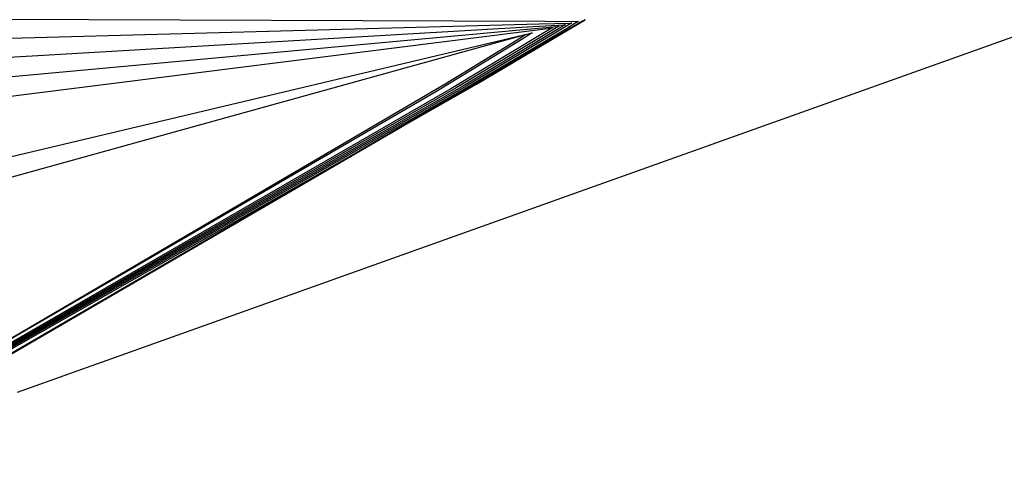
# Model space of a CAD drawing. Extents: x -3.57 to 3.57, y -2.08 to 2.06.
# Tile 73 of 219: x -0.65 to -0.28, y -1.19 to -1.03. Entities that reach past the tile are written whole.
import ezdxf

# ---------------------------------------------------------------- set-up
doc = ezdxf.new("R2010")
doc.units = 0

msp = doc.modelspace()

# ---------------------------------------------------------------- linework, layer by layer
at = {"layer": 'Layer 1', "color": 8, "linetype": 'CONTINUOUS'}
for p, q in [((-0.793628, -1.028925), (-0.4522, -1.030213)), ((-0.789722, -1.040228), (-0.454473, -1.031216)), ((-0.441802, -1.032324), (-0.47737, -1.053011)), ((-0.454473, -1.031216), (-0.442766, -1.030902)), ((-0.4522, -1.030213), (-0.440276, -1.030258)), ((-0.443193, -1.031495), (-0.446722, -1.033608)), ((-0.440708, -1.030876), (-0.44429, -1.033014)), ((-0.442366, -1.030999), (-0.443193, -1.031495)), ((-0.442766, -1.030902), (-0.44218, -1.030886)), ((-0.442198, -1.030898), (-0.442366, -1.030999)), ((-0.442182, -1.030889), (-0.442198, -1.030898)), ((-0.442178, -1.030887), (-0.442182, -1.030889)), ((-0.44218, -1.030886), (-0.442177, -1.030886)), ((-0.442177, -1.030886), (-0.442178, -1.030887)), ((-0.442177, -1.030886), (-0.442177, -1.030886)), ((-0.442177, -1.030886), (-0.442177, -1.030886)), ((-0.442177, -1.030886), (-0.442177, -1.030886)), ((-0.442177, -1.030886), (-0.442177, -1.030886)), ((-0.442177, -1.030886), (-0.442177, -1.030886)), ((-0.442177, -1.030886), (-0.442177, -1.030886)), ((-0.438212, -1.030236), (-0.441802, -1.032324)), ((-0.439868, -1.030374), (-0.440708, -1.030876)), ((-0.440276, -1.030258), (-0.439681, -1.03026)), ((-0.439698, -1.030273), (-0.439868, -1.030374)), ((-0.439682, -1.030263), (-0.439698, -1.030273)), ((-0.439678, -1.030261), (-0.439682, -1.030263)), ((-0.439681, -1.03026), (-0.439677, -1.03026)), ((-0.439677, -1.03026), (-0.439678, -1.030261)), ((-0.439677, -1.03026), (-0.439677, -1.03026)), ((-0.439677, -1.03026), (-0.439677, -1.03026)), ((-0.439677, -1.03026), (-0.439677, -1.03026)), ((-0.439677, -1.03026), (-0.439677, -1.03026)), ((-0.439677, -1.03026), (-0.439677, -1.03026)), ((-0.439677, -1.03026), (-0.439677, -1.03026)), ((-0.43737, -1.029746), (-0.438212, -1.030236)), ((-0.437199, -1.029646), (-0.43737, -1.029746)), ((-0.437182, -1.029637), (-0.437199, -1.029646)), ((-0.437178, -1.029635), (-0.437182, -1.029637)), ((-0.437177, -1.029634), (-0.437178, -1.029635)), ((-0.650582, -1.169751), (-0.267267, -1.03273)), ((-0.446722, -1.033608), (-0.481943, -1.054612)), ((-0.44429, -1.033014), (-0.480035, -1.05426)), ((-0.480035, -1.05426), (-0.723963, -1.193407)), ((-0.481943, -1.054612), (-0.722523, -1.192212)), ((-0.47737, -1.053011), (-0.712799, -1.189945))]:
    msp.add_line(p, q, dxfattribs=at)
at = {"layer": 'Layer 1', "color": 7, "linetype": 'CONTINUOUS'}
for p, q in [((-0.785815, -1.051531), (-0.456746, -1.032216)), ((-0.653475, -1.155654), (-0.437177, -1.029634)), ((-0.45902, -1.03322), (-0.447744, -1.032186)), ((-0.456746, -1.032216), (-0.445255, -1.031542)), ((-0.445678, -1.03211), (-0.449154, -1.034199)), ((-0.44736, -1.032244), (-0.448162, -1.032729)), ((-0.447744, -1.032186), (-0.44718, -1.032134)), ((-0.447197, -1.032146), (-0.44736, -1.032244)), ((-0.447182, -1.032137), (-0.447197, -1.032146)), ((-0.447178, -1.032135), (-0.447182, -1.032137)), ((-0.44718, -1.032134), (-0.447177, -1.032134)), ((-0.447177, -1.032134), (-0.447178, -1.032135)), ((-0.447177, -1.032134), (-0.447177, -1.032134)), ((-0.447177, -1.032134), (-0.447177, -1.032134)), ((-0.447177, -1.032134), (-0.447177, -1.032134)), ((-0.447177, -1.032134), (-0.447177, -1.032134)), ((-0.447177, -1.032134), (-0.447177, -1.032134)), ((-0.447177, -1.032134), (-0.447177, -1.032134)), ((-0.444863, -1.03162), (-0.445678, -1.03211)), ((-0.445255, -1.031542), (-0.44468, -1.031508)), ((-0.444698, -1.03152), (-0.444863, -1.03162)), ((-0.444682, -1.031511), (-0.444698, -1.03152)), ((-0.444678, -1.031509), (-0.444682, -1.031511)), ((-0.44468, -1.031508), (-0.444677, -1.031508)), ((-0.444677, -1.031508), (-0.444678, -1.031509)), ((-0.444677, -1.031508), (-0.444677, -1.031508)), ((-0.444677, -1.031508), (-0.444677, -1.031508)), ((-0.444677, -1.031508), (-0.444677, -1.031508)), ((-0.444677, -1.031508), (-0.444677, -1.031508)), ((-0.444677, -1.031508), (-0.444677, -1.031508)), ((-0.444677, -1.031508), (-0.444677, -1.031508)), ((-0.442927, -1.033055), (-0.437228, -1.029664)), ((-0.437228, -1.029664), (-0.437184, -1.029638)), ((-0.437184, -1.029638), (-0.437177, -1.029634)), ((-0.781909, -1.062834), (-0.45902, -1.03322)), ((-0.778003, -1.074134), (-0.461293, -1.034224)), ((-0.454018, -1.035388), (-0.487666, -1.055666)), ((-0.451586, -1.034794), (-0.485759, -1.055313)), ((-0.449154, -1.034199), (-0.483851, -1.054961)), ((-0.478054, -1.053863), (-0.442927, -1.033055)), ((-0.461204, -1.035684), (-0.47383, -1.039191)), ((-0.468113, -1.037231), (-0.457701, -1.034758)), ((-0.462833, -1.037201), (-0.460287, -1.035636)), ((-0.458101, -1.035201), (-0.461313, -1.037168)), ((-0.461293, -1.034224), (-0.450233, -1.03283)), ((-0.460014, -1.035353), (-0.461204, -1.035684)), ((-0.460287, -1.035636), (-0.459752, -1.035306)), ((-0.459739, -1.035277), (-0.460014, -1.035353)), ((-0.459752, -1.035306), (-0.459678, -1.03526)), ((-0.459684, -1.035262), (-0.459739, -1.035277)), ((-0.459679, -1.03526), (-0.459684, -1.035262)), ((-0.459678, -1.03526), (-0.459679, -1.03526)), ((-0.459678, -1.03526), (-0.459677, -1.03526)), ((-0.459677, -1.03526), (-0.459678, -1.03526)), ((-0.459677, -1.03526), (-0.459677, -1.03526)), ((-0.459677, -1.03526), (-0.459677, -1.03526)), ((-0.459677, -1.03526), (-0.459677, -1.03526)), ((-0.459677, -1.03526), (-0.459677, -1.03526)), ((-0.459677, -1.03526), (-0.459677, -1.03526)), ((-0.457349, -1.034739), (-0.458101, -1.035201)), ((-0.457701, -1.034758), (-0.45718, -1.034635)), ((-0.457196, -1.034646), (-0.457349, -1.034739)), ((-0.457182, -1.034637), (-0.457196, -1.034646)), ((-0.457178, -1.034635), (-0.457182, -1.034637)), ((-0.45718, -1.034635), (-0.457177, -1.034634)), ((-0.457177, -1.034634), (-0.457178, -1.034635)), ((-0.457177, -1.034634), (-0.457177, -1.034634)), ((-0.457177, -1.034634), (-0.457177, -1.034634)), ((-0.457177, -1.034634), (-0.457177, -1.034634)), ((-0.457177, -1.034634), (-0.457177, -1.034634)), ((-0.457177, -1.034634), (-0.457177, -1.034634)), ((-0.457177, -1.034634), (-0.457177, -1.034634)), ((-0.450647, -1.033348), (-0.454018, -1.035388)), ((-0.448162, -1.032729), (-0.451586, -1.034794)), ((-0.449857, -1.032869), (-0.450647, -1.033348)), ((-0.450233, -1.03283), (-0.44968, -1.03276)), ((-0.449697, -1.032772), (-0.449857, -1.032869)), ((-0.449682, -1.032763), (-0.449697, -1.032772)), ((-0.449678, -1.032761), (-0.449682, -1.032763)), ((-0.44968, -1.03276), (-0.449677, -1.03276)), ((-0.449677, -1.03276), (-0.449678, -1.032761)), ((-0.449677, -1.03276), (-0.449677, -1.03276)), ((-0.449677, -1.03276), (-0.449677, -1.03276)), ((-0.449677, -1.03276), (-0.449677, -1.03276)), ((-0.449677, -1.03276), (-0.449677, -1.03276)), ((-0.449677, -1.03276), (-0.449677, -1.03276)), ((-0.449677, -1.03276), (-0.449677, -1.03276)), ((-0.47383, -1.039191), (-0.814047, -1.133697)), ((-0.766283, -1.108044), (-0.468113, -1.037231)), ((-0.461313, -1.037168), (-0.493389, -1.05672)), ((-0.489886, -1.05377), (-0.462833, -1.037201)), ((-0.725348, -1.194573), (-0.478054, -1.053863)), ((-0.708167, -1.18171), (-0.489886, -1.05377)), ((-0.483851, -1.054961), (-0.721082, -1.191021)), ((-0.485759, -1.055313), (-0.719643, -1.189825)), ((-0.487666, -1.055666), (-0.718203, -1.188634)), ((-0.493389, -1.05672), (-0.713882, -1.185052))]:
    msp.add_line(p, q, dxfattribs=at)

doc.saveas('drawing.dxf')
